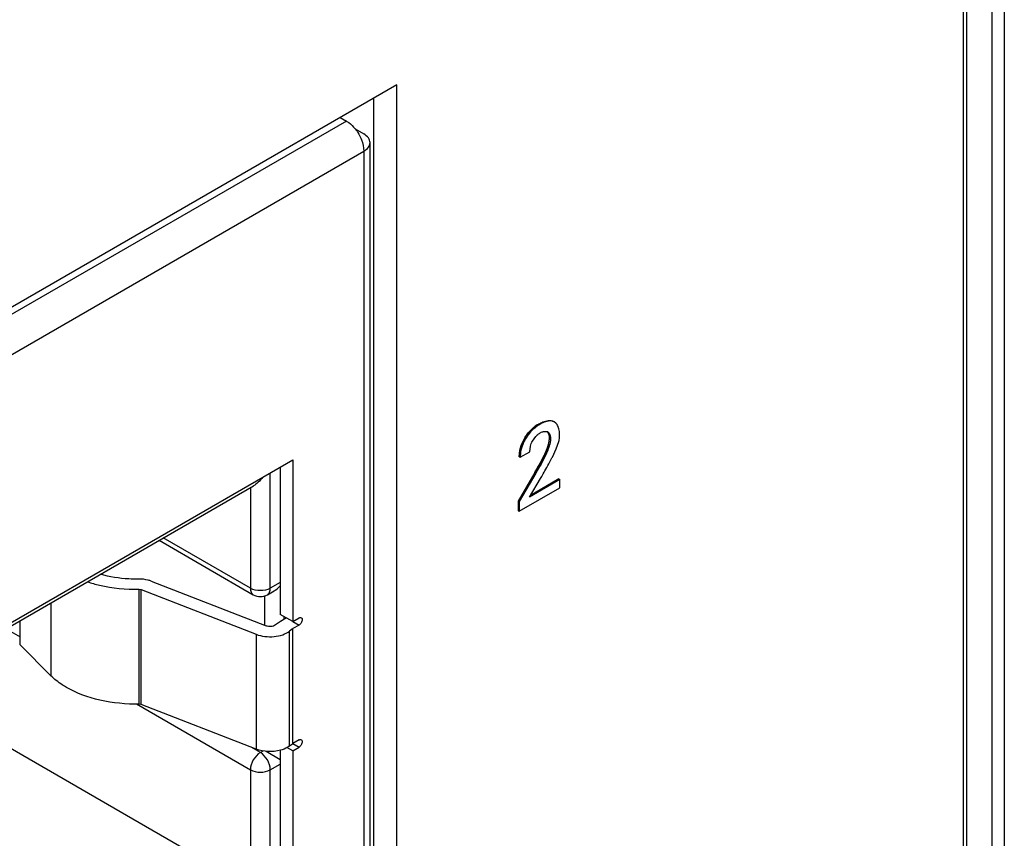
# Model space of a CAD drawing. Header units: inches. Extents: x 0 to 34, y 0 to 22.
# Tile 30 of 117: x 3.892 to 4.443, y 16.184 to 16.643. Entities that reach past the tile are written whole.
import ezdxf

# ---------------------------------------------------------------- set-up
doc = ezdxf.new("R2010")
doc.units = ezdxf.units.IN
doc.header["$LTSCALE"] = 1.87
doc.header["$MEASUREMENT"] = 0
doc.layers.get('0').update_dxf_attribs({"linetype": 'CONTINUOUS'})
doc.layers.add('02___PRT_ALL_AXES', color=7, linetype='CONTINUOUS')

msp = doc.modelspace()

# ---------------------------------------------------------------- linework, layer by layer
at = {"color": 7, "linetype": 'CONTINUOUS'}
for p, q in [((4.4214081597, 17.9112614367), (4.4214081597, 15.263920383)), ((4.4356941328, 17.9032959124), (4.4356941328, 15.2559548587)), ((4.4425925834, 17.9033306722), (4.4425925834, 15.2559896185)), ((4.1025931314, 16.6060724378), (3.6359583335, 16.3366433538)), ((4.1025931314, 16.0508726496), (4.1025931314, 16.6060724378)), ((4.0898652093, 16.0582215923), (4.0898652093, 16.5987234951)), ((4.0744424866, 16.5858787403), (3.6457242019, 16.3383421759)), ((4.0710306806, 16.5878486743), (4.0744424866, 16.5858787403)), ((4.0792475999, 16.5814980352), (4.084186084, 16.5786466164)), ((4.0876454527, 16.0656199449), (4.0876454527, 16.5738244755)), ((3.6554677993, 16.3214657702), (4.084186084, 16.5690023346)), ((4.084186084, 16.5690023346), (4.084186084, 16.0607978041)), ((4.1821696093, 16.4163847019), (4.1826985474, 16.4160792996)), ((4.1907610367, 16.4174990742), (4.1902320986, 16.4178044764)), ((4.1916403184, 16.4168167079), (4.1907610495, 16.4174990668)), ((4.1727097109, 16.4055750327), (4.1744395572, 16.4089526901)), ((4.1744395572, 16.4089526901), (4.1749684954, 16.4086472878)), ((4.1785036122, 16.4067834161), (4.1804777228, 16.4094078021)), ((4.1852584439, 16.4122131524), (4.1866961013, 16.412121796)), ((4.1866961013, 16.412121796), (4.1871986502, 16.4119066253)), ((4.1770780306, 16.4008183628), (4.1773736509, 16.4038964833)), ((4.1868533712, 16.4026537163), (4.1877723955, 16.4056563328)), ((4.1877723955, 16.4056563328), (4.188096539, 16.4082673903)), ((4.188096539, 16.4082673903), (4.1886254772, 16.407961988)), ((4.1918308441, 16.4023432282), (4.1932932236, 16.4065394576)), ((4.1711397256, 16.3980004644), (4.1715273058, 16.4017320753)), ((4.1711397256, 16.3980004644), (4.1716686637, 16.3976950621)), ((4.1716686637, 16.3976950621), (4.1770780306, 16.4008183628)), ((4.1854684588, 16.3994300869), (4.1868533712, 16.4026537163)), ((4.1854684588, 16.3994300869), (4.185997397, 16.3991246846)), ((4.1897087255, 16.3978123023), (4.1918308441, 16.4023432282)), ((3.6952773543, 16.1946579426), (4.044376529, 16.3962234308)), ((4.0374168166, 16.39220498), (4.0374168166, 16.3097551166)), ((4.044376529, 16.3962234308), (4.044376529, 16.3057366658)), ((4.1819543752, 16.392640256), (4.1843893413, 16.3972073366)), ((4.1876618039, 16.3940044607), (4.1894468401, 16.3972934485)), ((4.0318490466, 16.3243808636), (4.0318490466, 16.3889902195)), ((4.179954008, 16.3891586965), (4.1706221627, 16.3731723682)), ((4.1804829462, 16.3888532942), (4.1711511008, 16.3728669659)), ((4.179954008, 16.3891586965), (4.1804829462, 16.3888532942)), ((3.6952773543, 16.192823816), (4.0224082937, 16.3817051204)), ((4.1768668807, 16.375458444), (4.1831110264, 16.385907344)), ((4.193833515, 16.385254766), (4.1768668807, 16.375458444)), ((4.1933045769, 16.3855601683), (4.177424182, 16.3763910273)), ((4.1933045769, 16.3855601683), (4.193833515, 16.385254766)), ((4.193833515, 16.3805487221), (4.193833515, 16.385254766)), ((4.0207135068, 16.3807265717), (4.0207135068, 16.3243808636)), ((4.1711511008, 16.3674521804), (4.193833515, 16.3805487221)), ((4.1706221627, 16.3731723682), (4.1706221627, 16.3677575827)), ((4.1706221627, 16.3731723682), (4.1711511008, 16.3728669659)), ((4.1711511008, 16.3728669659), (4.1711511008, 16.3674521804)), ((4.1706221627, 16.3677575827), (4.1711511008, 16.3674521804)), ((3.9696139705, 16.3512223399), (4.0223440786, 16.3207766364)), ((4.0207135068, 16.3243808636), (3.9719198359, 16.3525537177)), ((3.9651726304, 16.3283541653), (4.0294628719, 16.3033161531)), ((4.0374168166, 16.3275956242), (4.0318490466, 16.3243808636)), ((3.9585078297, 16.2595475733), (3.9585078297, 16.3238365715)), ((3.9585078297, 16.3238365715), (3.9596687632, 16.3236427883)), ((3.9596687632, 16.3236427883), (4.0239590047, 16.2986047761)), ((3.9596687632, 16.2593537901), (3.9596687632, 16.3236427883)), ((4.0302184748, 16.3207766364), (4.0340765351, 16.323004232)), ((3.9090896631, 16.3162763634), (3.9090896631, 16.2754449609)), ((4.0285083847, 16.320153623), (4.0285083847, 16.3036878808)), ((4.044376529, 16.3057366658), (4.0374168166, 16.3097551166)), ((3.8918149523, 16.2927207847), (3.8918149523, 16.3063021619)), ((4.0364381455, 16.3050791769), (4.0348067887, 16.3038312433)), ((4.0375136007, 16.3057929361), (4.0364389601, 16.3050788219)), ((4.0409934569, 16.3078021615), (4.0375136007, 16.3057929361)), ((4.0396439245, 16.3070229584), (4.0396439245, 16.3084692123)), ((4.044376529, 16.3057366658), (4.0479531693, 16.3078017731)), ((4.0444250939, 16.3058207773), (4.0479531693, 16.3037837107)), ((4.0479531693, 16.3037837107), (4.0444733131, 16.3017744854)), ((3.8839575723, 16.3017654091), (3.8918149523, 16.2972286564)), ((4.0239590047, 16.2986047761), (4.0239590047, 16.2343157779)), ((4.0442940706, 16.3016555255), (4.0426627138, 16.300407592)), ((4.0426627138, 16.2361185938), (4.0426627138, 16.300407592)), ((4.0442940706, 16.3016555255), (4.0444787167, 16.3017700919)), ((4.0442940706, 16.3016555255), (4.0442940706, 16.2373665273)), ((4.0444733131, 16.2374854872), (4.0444733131, 16.3017744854)), ((3.9090896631, 16.2754449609), (3.8918149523, 16.2927207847)), ((4.0123618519, 16.1620516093), (3.8271718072, 16.26897802)), ((3.956965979, 16.2596112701), (4.0207135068, 16.2228042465)), ((3.9596687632, 16.2593537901), (3.9585078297, 16.2595475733)), ((4.0239590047, 16.2343157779), (3.9596687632, 16.2593537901)), ((4.0443905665, 16.2375336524), (4.0479531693, 16.2354766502)), ((4.0479531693, 16.2394947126), (4.0444733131, 16.2374854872)), ((4.0262812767, 16.2324479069), (4.0211547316, 16.2354079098)), ((4.027733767, 16.2332865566), (4.0262812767, 16.2324479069)), ((4.029509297, 16.2331560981), (4.037447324, 16.2285726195)), ((4.0374168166, 16.2337779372), (4.0374168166, 16.1337639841)), ((4.044376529, 16.2334115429), (4.0411554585, 16.2352713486)), ((4.0426627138, 16.2361185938), (4.0442940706, 16.2373665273)), ((4.0444733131, 16.2374854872), (4.0443023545, 16.2373640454)), ((4.044376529, 16.2334115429), (4.0479531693, 16.2354766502)), ((4.044376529, 16.2334115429), (4.044376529, 16.1297455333)), ((4.0207135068, 16.2228042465), (4.0207135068, 16.1540150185)), ((4.0318490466, 16.2228042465), (4.0374168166, 16.2260190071)), ((4.0318490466, 16.1411572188), (4.0318490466, 16.2228042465))]:
    msp.add_line(p, q, dxfattribs=at)
at = {"color": 40, "linetype": 'CONTINUOUS'}
for p, q in [((4.1715008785, 16.4016028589), (4.1722316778, 16.4042963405)), ((4.1722316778, 16.4042963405), (4.1727097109, 16.4055750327)), ((4.1879335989, 16.4064736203), (4.188096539, 16.4082673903)), ((4.1711397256, 16.3980004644), (4.1715008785, 16.4016028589)), ((4.1828365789, 16.3942405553), (4.1851934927, 16.3988478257)), ((4.1854684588, 16.3994300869), (4.186345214, 16.401389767)), ((4.179954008, 16.3891586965), (4.1828365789, 16.3942405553))]:
    msp.add_line(p, q, dxfattribs=at)
for centre, radius, start, end in [((4.1933763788, 16.3970731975), 0.0223287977, 123.1208668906, 126.3005867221), ((4.1929220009, 16.3977722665), 0.0214950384, 120.0149977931, 123.1246671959), ((4.1124346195, 16.4335634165), 0.080616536, 334.4926944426, 334.9503432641)]:
    msp.add_arc(centre, radius, start, end, dxfattribs=at)
at = {"color": 7, "linetype": 'CONTINUOUS'}
for centre, radius, start, end in [((4.1931160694, 16.397454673), 0.021867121, 120.0390356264, 125.8526080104), ((4.1935533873, 16.3970470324), 0.0225207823, 157.7485234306, 166.1304414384), ((4.1915347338, 16.3975666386), 0.020436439, 166.1880850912, 168.2393344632), ((4.1076118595, 16.4358551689), 0.0859560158, 333.2804785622, 334.9275338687), ((4.1567946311, 16.4140997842), 0.0367235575, 332.7647816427, 333.6715740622), ((4.0113791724, 16.4883306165), 0.1955825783, 329.5318664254, 330.7081697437), ((3.62264463, 16.7052420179), 0.645068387, 330.7495673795, 331.151996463), ((3.9019483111, 16.5482247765), 0.3246527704, 330.0018244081, 330.225402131), ((3.8381796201, 16.5846110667), 0.3980721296, 330.237501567, 330.7399503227), ((4.0262812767, 16.3275930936), 0.0078718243, 239.9891913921, 300.0108086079)]:
    msp.add_arc(centre, radius, start, end, dxfattribs=at)
for points, knots in [([(4.0744424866, 16.5858787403), (4.0748789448, 16.5856267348), (4.0766945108, 16.5844308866), (4.0782558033, 16.5828727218), (4.0793012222, 16.5815747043)], [0, 0, 0, 0, 0.2321828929, 1, 1, 1, 1]), ([(4.0793012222, 16.5815747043), (4.08079456, 16.5797205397), (4.0831102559, 16.5757233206), (4.084186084, 16.5711764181), (4.084186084, 16.5690023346)], [0, 0, 0, 0, 0.5226868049, 1, 1, 1, 1]), ([(4.0876447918, 16.5738244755), (4.0876447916, 16.5747443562), (4.0868416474, 16.5767976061), (4.0851629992, 16.5780825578), (4.084186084, 16.5786466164)], [0, 0, 0, 0, 0.4491729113, 1, 1, 1, 1]), ([(4.084186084, 16.5690023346), (4.0851629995, 16.5695663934), (4.0868416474, 16.5708513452), (4.0876447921, 16.5729045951), (4.0876447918, 16.5738244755)], [0, 0, 0, 0, 0.5508272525, 1, 1, 1, 1]), ([(4.1744395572, 16.4089526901), (4.1748436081, 16.4095839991), (4.1764943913, 16.4119240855), (4.1785956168, 16.4139423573), (4.1803084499, 16.4151785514)], [0, 0, 0, 0, 0.2619045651, 1, 1, 1, 1]), ([(4.1826985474, 16.4160792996), (4.1819815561, 16.4156653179), (4.17897628, 16.4136909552), (4.1764588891, 16.4109759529), (4.1749684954, 16.4086472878)], [0, 0, 0, 0, 0.2304464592, 1, 1, 1, 1]), ([(4.1821696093, 16.4163847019), (4.1828730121, 16.4167908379), (4.1852704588, 16.4180258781), (4.1885313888, 16.4187864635), (4.190232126, 16.4178044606)], [0, 0, 0, 0, 0.2925788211, 1, 1, 1, 1]), ([(4.1907610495, 16.4174990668), (4.1902427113, 16.4177983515), (4.188604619, 16.4182391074), (4.1857556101, 16.4176440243), (4.1837362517, 16.4166784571), (4.1826985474, 16.4160792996)], [0, 0, 0, 0, 0.2113730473, 0.5768356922, 1, 1, 1, 1]), ([(4.193140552, 16.4142567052), (4.1930549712, 16.4145080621), (4.1926954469, 16.4154328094), (4.1921540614, 16.4163009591), (4.1916403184, 16.4168167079)], [0, 0, 0, 0, 0.2672669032, 1, 1, 1, 1]), ([(4.193727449, 16.4104315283), (4.193727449, 16.410770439), (4.1936809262, 16.4120622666), (4.1934480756, 16.4133534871), (4.193140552, 16.4142567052)], [0, 0, 0, 0, 0.2621026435, 1, 1, 1, 1]), ([(4.1749684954, 16.4086472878), (4.1744210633, 16.4077834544), (4.1732440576, 16.4055425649), (4.1719815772, 16.4018663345), (4.1717000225, 16.3990262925), (4.1716686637, 16.3976950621)], [0, 0, 0, 0, 0.26526207, 0.6546131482, 1, 1, 1, 1]), ([(4.1804777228, 16.4094078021), (4.1806708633, 16.4096106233), (4.1814118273, 16.4103429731), (4.1822397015, 16.4109960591), (4.1828998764, 16.4113772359)], [0, 0, 0, 0, 0.2686821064, 1, 1, 1, 1]), ([(4.1828998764, 16.4113772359), (4.1830912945, 16.4114877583), (4.1838331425, 16.411874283), (4.1846472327, 16.4121367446), (4.1852584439, 16.4122131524)], [0, 0, 0, 0, 0.2640781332, 1, 1, 1, 1]), ([(4.188096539, 16.4082673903), (4.188096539, 16.4086264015), (4.1880425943, 16.4098700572), (4.1877387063, 16.4112548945), (4.1870925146, 16.4118910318)], [0, 0, 0, 0, 0.2836278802, 1, 1, 1, 1]), ([(4.1871986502, 16.4119066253), (4.1874650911, 16.4117527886), (4.1885370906, 16.4107093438), (4.1886254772, 16.4090962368), (4.1886254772, 16.407961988)], [0, 0, 0, 0, 0.2133715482, 1, 1, 1, 1]), ([(4.1932932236, 16.4065394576), (4.1933760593, 16.406873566), (4.1936601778, 16.4081515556), (4.193727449, 16.4094679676), (4.193727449, 16.4104315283)], [0, 0, 0, 0, 0.2632115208, 1, 1, 1, 1]), ([(4.1886254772, 16.407961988), (4.1886254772, 16.4072536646), (4.1882438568, 16.4041660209), (4.1869969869, 16.4012852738), (4.185997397, 16.3991246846)], [0, 0, 0, 0, 0.2293097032, 1, 1, 1, 1]), ([(4.0276387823, 16.3865301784), (4.026861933, 16.385539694), (4.025254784, 16.3837728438), (4.0233756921, 16.3822735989), (4.0224052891, 16.3817092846)], [0, 0, 0, 0, 0.5286044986, 1, 1, 1, 1]), ([(3.9582070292, 16.3295168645), (3.9563641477, 16.3294843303), (3.9491525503, 16.3296124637), (3.9419441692, 16.3307338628), (3.9367807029, 16.3322057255)], [0, 0, 0, 0, 0.2555584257, 1, 1, 1, 1]), ([(3.9294991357, 16.3280080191), (3.9317369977, 16.327270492), (3.9411850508, 16.3246553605), (3.951070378, 16.3237052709), (3.9585078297, 16.3238365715)], [0, 0, 0, 0, 0.240560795, 1, 1, 1, 1]), ([(3.9651726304, 16.3283541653), (3.964649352, 16.3285579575), (3.962398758, 16.3292861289), (3.9600075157, 16.3295486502), (3.9582070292, 16.3295168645)], [0, 0, 0, 0, 0.2377153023, 1, 1, 1, 1]), ([(4.0340765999, 16.3230042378), (4.0343888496, 16.3231844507), (4.0356230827, 16.3239843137), (4.0367109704, 16.3249971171), (4.0374473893, 16.3258255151)], [0, 0, 0, 0, 0.2454329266, 1, 1, 1, 1]), ([(4.0207135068, 16.3243808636), (4.0207135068, 16.3236289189), (4.0208957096, 16.3222316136), (4.0218132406, 16.3210835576), (4.0223442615, 16.3207769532)], [0, 0, 0, 0, 0.5508249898, 1, 1, 1, 1]), ([(4.0302182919, 16.3207769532), (4.0307493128, 16.3210835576), (4.0316668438, 16.3222316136), (4.0318490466, 16.3236289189), (4.0318490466, 16.3243808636)], [0, 0, 0, 0, 0.4491750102, 1, 1, 1, 1]), ([(4.0348067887, 16.3038312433), (4.034107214, 16.303296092), (4.0322379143, 16.302770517), (4.030354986, 16.3029687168), (4.0294628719, 16.3033161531)], [0, 0, 0, 0, 0.479166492, 1, 1, 1, 1]), ([(4.0479531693, 16.3078017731), (4.0480609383, 16.3078639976), (4.0484353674, 16.3080479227), (4.0489259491, 16.3080723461), (4.049183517, 16.3079236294)], [0, 0, 0, 0, 0.2949851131, 1, 1, 1, 1]), ([(4.0496930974, 16.3067973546), (4.0496930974, 16.3062010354), (4.0492855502, 16.3050235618), (4.0484696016, 16.3040818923), (4.0479531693, 16.3037837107)], [0, 0, 0, 0, 0.4999936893, 1, 1, 1, 1]), ([(4.049183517, 16.3079236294), (4.0492646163, 16.3078768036), (4.04959648, 16.3075976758), (4.0496930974, 16.3071277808), (4.0496930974, 16.3067973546)], [0, 0, 0, 0, 0.2208273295, 1, 1, 1, 1]), ([(4.0239590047, 16.2986047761), (4.0254881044, 16.298009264), (4.0288105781, 16.2972310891), (4.0338793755, 16.297166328), (4.0386601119, 16.2981347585), (4.0415109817, 16.2995265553), (4.0426627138, 16.300407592)], [0, 0, 0, 0, 0.2530973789, 0.5201864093, 0.7763457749, 1, 1, 1, 1]), ([(3.9178489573, 16.2688538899), (3.9170128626, 16.2693366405), (3.9138962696, 16.2712537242), (3.9109946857, 16.2735398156), (3.9090896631, 16.2754449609)], [0, 0, 0, 0, 0.2638106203, 1, 1, 1, 1]), ([(3.9585078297, 16.2595475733), (3.9511393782, 16.2594174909), (3.9370521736, 16.2607564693), (3.9236110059, 16.2655269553), (3.9178489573, 16.2688538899)], [0, 0, 0, 0, 0.5255310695, 1, 1, 1, 1]), ([(4.0479531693, 16.2394947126), (4.0480609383, 16.239556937), (4.0484353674, 16.2397408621), (4.0489259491, 16.2397652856), (4.049183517, 16.2396165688)], [0, 0, 0, 0, 0.2949851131, 1, 1, 1, 1]), ([(4.0496930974, 16.2384902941), (4.0496930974, 16.2378939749), (4.0492855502, 16.2367165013), (4.0484696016, 16.2357748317), (4.0479531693, 16.2354766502)], [0, 0, 0, 0, 0.4999936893, 1, 1, 1, 1]), ([(4.049183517, 16.2396165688), (4.0492646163, 16.2395697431), (4.04959648, 16.2392906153), (4.0496930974, 16.2388207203), (4.0496930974, 16.2384902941)], [0, 0, 0, 0, 0.2208273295, 1, 1, 1, 1]), ([(4.0262812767, 16.2324479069), (4.0246287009, 16.2314937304), (4.022017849, 16.2284802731), (4.0207135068, 16.2247124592), (4.0207135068, 16.2228042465)], [0, 0, 0, 0, 0.5000063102, 1, 1, 1, 1]), ([(4.0374804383, 16.2336990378), (4.0352471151, 16.2330986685), (4.0306310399, 16.2326564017), (4.026056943, 16.23349873), (4.0239590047, 16.2343157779)], [0, 0, 0, 0, 0.5067032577, 1, 1, 1, 1]), ([(4.0318490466, 16.2228042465), (4.0318490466, 16.2247124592), (4.0305447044, 16.2284802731), (4.0279338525, 16.2314937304), (4.0262812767, 16.2324479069)], [0, 0, 0, 0, 0.4999936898, 1, 1, 1, 1]), ([(4.0426627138, 16.2361185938), (4.0423140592, 16.2358518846), (4.0407200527, 16.2347867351), (4.0389043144, 16.2340818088), (4.0374804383, 16.2336990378)], [0, 0, 0, 0, 0.2294187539, 1, 1, 1, 1])]:
    msp.add_open_spline(points, degree=3, knots=knots, dxfattribs=at)
at = {"color": 40, "linetype": 'CONTINUOUS'}
for points, knots in [([(4.1744395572, 16.4089526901), (4.1750289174, 16.4098735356), (4.1767790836, 16.4122377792), (4.1788402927, 16.4141012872), (4.180157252, 16.4150684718)], [0, 0, 0, 0, 0.3712628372, 1, 1, 1, 1]), ([(4.188096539, 16.4082673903), (4.188096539, 16.4096873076), (4.1878495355, 16.411137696), (4.1870859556, 16.4118981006), (4.1870542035, 16.4119277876)], [0, 0, 0, 0, 0.9594866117, 1, 1, 1, 1]), ([(4.186345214, 16.401389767), (4.186484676, 16.4017183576), (4.187173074, 16.4034006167), (4.1877110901, 16.4051524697), (4.1879335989, 16.4064736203)], [0, 0, 0, 0, 0.1963173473, 1, 1, 1, 1])]:
    msp.add_open_spline(points, degree=3, knots=knots, dxfattribs=at)
at = {"color": 7, "linetype": 'CONTINUOUS'}
for points in [[(4.1773736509, 16.4038964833), (4.1775962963, 16.4049056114), (4.1779881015, 16.4058877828), (4.1785036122, 16.4067834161)], [(4.185997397, 16.3991246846), (4.184352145, 16.3956041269), (4.1824501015, 16.3922046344), (4.1804829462, 16.3888532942)], [(4.0318490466, 16.3243808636), (4.0301964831, 16.3234266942), (4.0262812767, 16.3226722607), (4.0223660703, 16.3234266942), (4.0207135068, 16.3243808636)], [(4.0207135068, 16.2228042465), (4.0223660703, 16.221850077), (4.0262812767, 16.2210956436), (4.0301964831, 16.221850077), (4.0318490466, 16.2228042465)]]:
    msp.add_open_spline(points, degree=3, dxfattribs=at)
at = {"layer": '02___PRT_ALL_AXES', "color": 7, "linetype": 'CONTINUOUS'}
msp.add_line((4.4197333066, 15.2575319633), (4.4197333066, 17.8992954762), dxfattribs=at)

doc.saveas('drawing.dxf')
